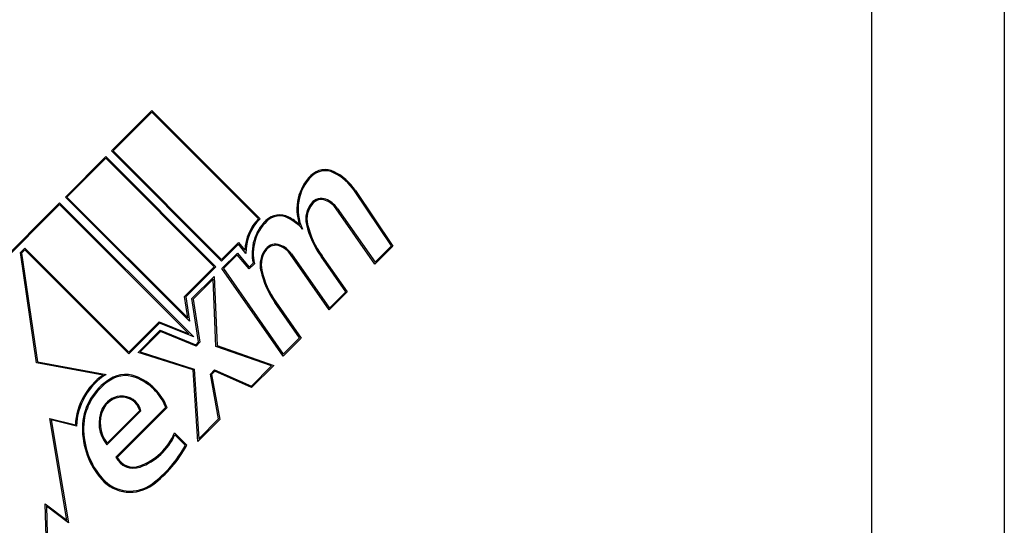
# Model space of a CAD drawing. Header units: inches. Extents: x 10 to 196, y 10 to 109.
# Tile 42 of 239: x 32.406 to 33.045, y 19.224 to 19.552. Entities that reach past the tile are written whole.
import ezdxf

# ---------------------------------------------------------------- set-up
doc = ezdxf.new("R2010")
doc.units = ezdxf.units.IN
doc.header["$MEASUREMENT"] = 0
doc.layers.add('Visible Edges(ANSI)', color=7, linetype='Continuous', lineweight=25)
doc.layers.add('Visible Tangent Edges(ANSI)', color=7, linetype='Continuous', lineweight=25)

msp = doc.modelspace()

# ---------------------------------------------------------------- linework, layer by layer
at = {"layer": 'Visible Edges(ANSI)'}
for p, q in [((33.04473, 20.38402), (33.04473, 18.80602)), ((32.46523, 19.46689), (32.49148, 19.49315)), ((32.49148, 19.49315), (32.56175, 19.42288)), ((32.49148, 19.49209), (32.46629, 19.46689)), ((32.56068, 19.42288), (32.49148, 19.49209)), ((32.43527, 19.43693), (32.46152, 19.46318)), ((32.46152, 19.46212), (32.43633, 19.43693)), ((32.46152, 19.46318), (32.53298, 19.39172)), ((32.53192, 19.39172), (32.46152, 19.46212)), ((32.53669, 19.39543), (32.46523, 19.46689)), ((32.46629, 19.46689), (32.53669, 19.39649)), ((32.51588, 19.35632), (32.43527, 19.43693)), ((32.43633, 19.43693), (32.51477, 19.35848)), ((32.64695, 19.4052), (32.62289, 19.44087)), ((32.62351, 19.44129), (32.64792, 19.4051)), ((32.37242, 19.37409), (32.43155, 19.43322)), ((32.43155, 19.43216), (32.37327, 19.37388)), ((32.43155, 19.43322), (32.51863, 19.34614)), ((32.5155, 19.34822), (32.43155, 19.43216)), ((32.63625, 19.39344), (32.61114, 19.42931)), ((32.61175, 19.42974), (32.63636, 19.3946)), ((32.40607, 19.40085), (32.40901, 19.40379)), ((32.40901, 19.40379), (32.4765, 19.3363)), ((32.53669, 19.39649), (32.54761, 19.40741)), ((32.54756, 19.4063), (32.53669, 19.39543)), ((32.55252, 19.40039), (32.54756, 19.4063)), ((32.54761, 19.40741), (32.55179, 19.40244)), ((32.64792, 19.4051), (32.63625, 19.39344)), ((32.63636, 19.3946), (32.64695, 19.4052)), ((32.41644, 19.32929), (32.40607, 19.40085)), ((32.40901, 19.40272), (32.40687, 19.40058)), ((32.40687, 19.40058), (32.4171, 19.32994)), ((32.4765, 19.33524), (32.40901, 19.40272)), ((32.53685, 19.39055), (32.5469, 19.4006)), ((32.54685, 19.39949), (32.53782, 19.39047)), ((32.55459, 19.39027), (32.54685, 19.39949)), ((32.5469, 19.4006), (32.55464, 19.39138)), ((32.60656, 19.36375), (32.58144, 19.39962)), ((32.58206, 19.40005), (32.60666, 19.36491)), ((32.61725, 19.3755), (32.60124, 19.39837)), ((32.60185, 19.39881), (32.61823, 19.37541)), ((32.51257, 19.37238), (32.53192, 19.39172)), ((32.53298, 19.39172), (32.51337, 19.37212)), ((32.5766, 19.33378), (32.53685, 19.39055)), ((32.53782, 19.39047), (32.5767, 19.33494)), ((32.55803, 19.3937), (32.55459, 19.39027)), ((32.55464, 19.39138), (32.55721, 19.39394)), ((32.51733, 19.37104), (32.53179, 19.38549)), ((32.53179, 19.38549), (32.53375, 19.34057)), ((32.53111, 19.38375), (32.51814, 19.37078)), ((32.53302, 19.34003), (32.53111, 19.38375)), ((32.51477, 19.35848), (32.51257, 19.37238)), ((32.51337, 19.37212), (32.51588, 19.35632)), ((32.61823, 19.37541), (32.60656, 19.36375)), ((32.60666, 19.36491), (32.61725, 19.3755)), ((32.52178, 19.343), (32.51733, 19.37104)), ((32.51814, 19.37078), (32.52258, 19.34274)), ((32.58729, 19.34553), (32.57127, 19.36841)), ((32.57188, 19.36884), (32.58827, 19.34545)), ((32.4765, 19.3363), (32.49621, 19.35601)), ((32.49639, 19.35513), (32.4765, 19.33524)), ((32.49621, 19.35601), (32.5155, 19.34822)), ((32.51863, 19.34614), (32.49639, 19.35513)), ((32.48246, 19.33617), (32.49678, 19.35049)), ((32.49696, 19.34961), (32.48387, 19.33651)), ((32.49678, 19.35049), (32.51992, 19.34114)), ((32.5201, 19.34026), (32.49696, 19.34961)), ((32.51992, 19.34114), (32.52178, 19.343)), ((32.52258, 19.34274), (32.5201, 19.34026)), ((32.56913, 19.32737), (32.53302, 19.34003)), ((32.53375, 19.34057), (32.5705, 19.32768)), ((32.58827, 19.34545), (32.5766, 19.33378)), ((32.5767, 19.33494), (32.58729, 19.34553)), ((32.51826, 19.32477), (32.48246, 19.33617)), ((32.48387, 19.33651), (32.51898, 19.32533)), ((32.4598, 19.32144), (32.41644, 19.32929)), ((32.4171, 19.32994), (32.46178, 19.32185)), ((32.55601, 19.31426), (32.56913, 19.32737)), ((32.5705, 19.32768), (32.55618, 19.31336)), ((32.52118, 19.27836), (32.51826, 19.32477)), ((32.51898, 19.32533), (32.52182, 19.28007)), ((32.52939, 19.3221), (32.53215, 19.32487)), ((32.53469, 19.29293), (32.52939, 19.3221)), ((32.53232, 19.32397), (32.53019, 19.32185)), ((32.53019, 19.32185), (32.5355, 19.29268)), ((32.53215, 19.32487), (32.55601, 19.31426)), ((32.55618, 19.31336), (32.53232, 19.32397)), ((32.48436, 19.29829), (32.46225, 19.27618)), ((32.46231, 19.2773), (32.48353, 19.29851)), ((32.46802, 19.26816), (32.50041, 19.30055)), ((32.50129, 19.30037), (32.46894, 19.26802)), ((32.43623, 19.22732), (32.42519, 19.29329)), ((32.42519, 19.29329), (32.44175, 19.28916)), ((32.42612, 19.29228), (32.43728, 19.22558)), ((32.44246, 19.28821), (32.42612, 19.29228)), ((32.5355, 19.29268), (32.52118, 19.27836)), ((32.52182, 19.28007), (32.53469, 19.29293)), ((32.50606, 19.28393), (32.51402, 19.27598)), ((32.5131, 19.27584), (32.50632, 19.28262)), ((32.42416, 19.1621), (32.42218, 19.2379)), ((32.42218, 19.2379), (32.43623, 19.22732)), ((32.42297, 19.23637), (32.42505, 19.15678)), ((32.43728, 19.22558), (32.42297, 19.23637))]:
    msp.add_line(p, q, dxfattribs=at)
for centre, radius, start, end in [((32.60388, 19.44163), 0.01313, 63.47479, 134.6788), ((32.61624, 19.42913), 0.0307, 134.6788, 198.95078), ((32.61624, 19.42913), 0.02995, 134.6788, 205.8136), ((32.60388, 19.44163), 0.01237, 63.47479, 134.6788), ((32.59367, 19.42116), 0.03525, 34, 63.47479), ((32.59367, 19.42116), 0.036, 34, 63.47479), ((32.60142, 19.42782), 0.00825, 68.54875, 141.10268), ((32.60142, 19.42782), 0.0075, 68.54875, 141.10268), ((32.59854, 19.42049), 0.01613, 35.00762, 68.54875), ((32.60784, 19.42264), 0.0165, 141.10268, 192.63011), ((32.60784, 19.42264), 0.01575, 141.10268, 192.60833), ((32.59854, 19.42049), 0.01538, 34.9922, 68.54875), ((32.58251, 19.40122), 0.03075, 135.22218, 177.73389), ((32.58251, 19.40122), 0.03, 133.79525, 181.5849), ((32.57436, 19.41275), 0.01267, 61.9928, 134.47765), ((32.57436, 19.41275), 0.01192, 61.9928, 134.47765), ((32.56341, 19.39215), 0.03525, 42.77691, 61.9928), ((32.56341, 19.39215), 0.036, 48.6169, 61.9928), ((32.5865, 19.40039), 0.03, 134.47765, 192.41137), ((32.5865, 19.40039), 0.02925, 134.47765, 193.21233), ((32.64898, 19.43283), 0.05887, 193.55241, 215.82038), ((32.64898, 19.43283), 0.05812, 193.55841, 215.82565), ((32.57814, 19.39294), 0.0165, 141.03001, 192.59924), ((32.57173, 19.39813), 0.00825, 68.55712, 141.03001), ((32.57173, 19.39813), 0.0075, 68.55712, 141.03001), ((32.56885, 19.3908), 0.01537, 35, 68.55712), ((32.56885, 19.3908), 0.01613, 35, 68.55712), ((32.57814, 19.39294), 0.01575, 141.03001, 192.59924), ((32.6195, 19.40218), 0.05887, 192.59924, 215), ((32.6195, 19.40218), 0.05813, 192.59924, 215), ((32.48369, 19.2869), 0.042, 124.6582, 176.91395), ((32.48369, 19.2869), 0.04125, 122.07905, 178.17854), ((32.47428, 19.3028), 0.019, 68.84447, 130.08017), ((32.47428, 19.3028), 0.01825, 68.84447, 130.17574), ((32.46842, 19.28765), 0.03525, 21.15553, 68.84447), ((32.48369, 19.2869), 0.03735, 125.40854, 179.16843), ((32.48369, 19.2869), 0.0366, 125.36041, 179.16843), ((32.46842, 19.28765), 0.0345, 21.96432, 68.84447), ((32.47227, 19.29339), 0.01444, 96.16516, 154.37968), ((32.47208, 19.29513), 0.01268, 14.42104, 96.16516), ((32.47227, 19.29339), 0.01369, 96.16516, 154.37968), ((32.47208, 19.29513), 0.01193, 16.45471, 96.16516), ((32.47886, 19.29023), 0.02175, 154.37968, 220.22603), ((32.47886, 19.29023), 0.021, 154.37968, 217.99755), ((32.4961, 19.28672), 0.04976, 179.16843, 221.56465), ((32.4961, 19.28672), 0.04901, 179.16843, 221.56465), ((32.47061, 19.29857), 0.03836, 289.67838, 337.56091), ((32.47061, 19.29857), 0.03911, 289.67838, 335.92418), ((32.4468, 19.31121), 0.07514, 306.56052, 331.91414), ((32.4468, 19.31121), 0.07589, 306.56052, 332.33425), ((32.47948, 19.27375), 0.01275, 205.99073, 289.67838), ((32.47948, 19.27375), 0.012, 208.52609, 289.67838), ((32.47732, 19.27007), 0.02466, 221.56465, 306.56052), ((32.47732, 19.27007), 0.02391, 221.56465, 306.56052)]:
    msp.add_arc(centre, radius, start, end, dxfattribs=at)
at = {"layer": 'Visible Tangent Edges(ANSI)'}
msp.add_line((32.95873, 19.07573), (32.95873, 19.89257), dxfattribs=at)

doc.saveas('drawing.dxf')
